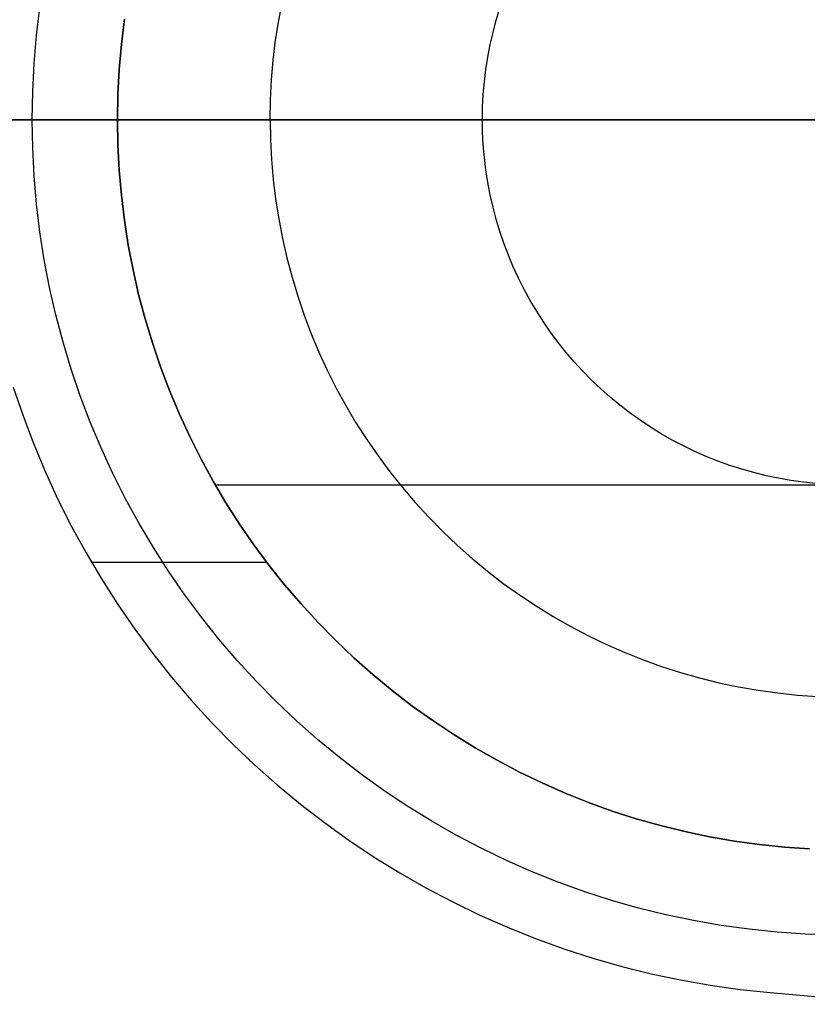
# Model space of a CAD drawing. Header units: millimetres. Extents: x 7986 to 9191, y -11326 to -10283.
# Tile 233 of 256: x 8615 to 8620, y -10672 to -10665. Entities that reach past the tile are written whole.
import ezdxf

# ---------------------------------------------------------------- set-up
doc = ezdxf.new("R2010")
doc.units = ezdxf.units.MM
doc.layers.add('BLANCO METALICO', color=7, linetype='Continuous', true_color=0xededed)
doc.layers.add('color', color=7, linetype='Continuous')

msp = doc.modelspace()

# ---------------------------------------------------------------- linework, layer by layer
at = {"color": 7, "true_color": 0xffffff}
for p, q in [((8606.5817, -10665.8112, 77.0594), (8632.2811, -10665.8112, 77.0594)), ((8606.6009, -10665.8112, 23.0594), (8629.0914, -10665.8112, 23.0594))]:
    msp.add_line(p, q, dxfattribs=at)
at = {"layer": 'BLANCO METALICO'}
for p, q in [((8614.8736, -10665.2339, 156.5815), (8614.8968, -10665.0426, 156.5815)), ((8616.5325, -10665.1321, 157.9822), (8616.5582, -10664.9981, 157.9822)), ((8618.0224, -10665.1295, 159.2315), (8618.0473, -10665.0469, 159.2315)), ((8618.0224, -10665.1295, 160.5815), (8618.0473, -10665.0469, 160.5815)), ((8615.4752, -10665.123, 160.5815), (8615.4544, -10665.2943, 160.5815)), ((8615.4544, -10665.2943, 162.5815), (8615.4752, -10665.123, 162.5815)), ((8616.5113, -10665.267, 157.9822), (8616.5325, -10665.1321, 157.9822)), ((8618.0003, -10665.2129, 159.2315), (8618.0224, -10665.1295, 159.2315)), ((8618.0003, -10665.2129, 160.5815), (8618.0224, -10665.1295, 160.5815)), ((8614.857, -10665.426, 156.5815), (8614.8736, -10665.2339, 156.5815)), ((8617.9811, -10665.2971, 159.2315), (8618.0003, -10665.2129, 159.2315)), ((8617.9811, -10665.2971, 160.5815), (8618.0003, -10665.2129, 160.5815)), ((8615.4544, -10665.2943, 160.5815), (8615.4395, -10665.4663, 160.5815)), ((8615.4395, -10665.4663, 162.5815), (8615.4544, -10665.2943, 162.5815)), ((8616.4949, -10665.4025, 157.9822), (8616.5113, -10665.267, 157.9822)), ((8617.9648, -10665.3818, 159.2315), (8617.9811, -10665.2971, 159.2315)), ((8617.9648, -10665.3818, 160.5815), (8617.9811, -10665.2971, 160.5815)), ((8617.9514, -10665.4671, 159.2315), (8617.9648, -10665.3818, 159.2315)), ((8617.9514, -10665.4671, 160.5815), (8617.9648, -10665.3818, 160.5815)), ((8614.847, -10665.6185, 156.5815), (8614.857, -10665.426, 156.5815)), ((8615.4395, -10665.4663, 160.5815), (8615.4306, -10665.6386, 160.5815)), ((8615.4306, -10665.6386, 162.5815), (8615.4395, -10665.4663, 162.5815)), ((8616.4831, -10665.5384, 157.9822), (8616.4949, -10665.4025, 157.9822)), ((8617.941, -10665.5528, 159.2315), (8617.9514, -10665.4671, 159.2315)), ((8617.941, -10665.5528, 160.5815), (8617.9514, -10665.4671, 160.5815)), ((8616.4761, -10665.6748, 157.9822), (8616.4831, -10665.5384, 157.9822)), ((8617.9336, -10665.6387, 159.2315), (8617.941, -10665.5528, 159.2315)), ((8617.9336, -10665.6387, 160.5815), (8617.941, -10665.5528, 160.5815)), ((8614.8437, -10665.8112, 156.5815), (8614.847, -10665.6185, 156.5815)), ((8615.4306, -10665.6386, 160.5815), (8615.4276, -10665.8112, 160.5815)), ((8615.4276, -10665.8112, 162.5815), (8615.4306, -10665.6386, 162.5815)), ((8617.9291, -10665.7249, 159.2315), (8617.9336, -10665.6387, 159.2315)), ((8617.9291, -10665.7249, 160.5815), (8617.9336, -10665.6387, 160.5815)), ((8616.4737, -10665.8112, 157.9822), (8616.4761, -10665.6748, 157.9822)), ((8617.9276, -10665.8112, 159.2315), (8617.9291, -10665.7249, 159.2315)), ((8617.9276, -10665.8112, 160.5815), (8617.9291, -10665.7249, 160.5815)), ((8611.4637, -10665.8112, 156.5835), (8614.8437, -10665.8112, 156.5815)), ((8613.4627, -10665.8112, 139.9653), (8686.6627, -10665.8112, 139.9653)), ((8686.6627, -10665.8112, 139.1653), (8613.9627, -10665.8112, 139.1653)), ((8615.4276, -10665.8112, 162.5815), (8614.4276, -10665.8112, 162.5815)), ((8614.847, -10666.004, 156.5815), (8614.8437, -10665.8112, 156.5815)), ((8617.9276, -10665.8112, 159.2315), (8614.8437, -10665.8112, 156.5815)), ((8617.9276, -10665.8112, 160.5815), (8615.4276, -10665.8112, 160.5815)), ((8615.4276, -10665.8112, 160.5815), (8615.4276, -10665.8112, 162.5815)), ((8615.4306, -10665.9838, 162.5815), (8615.4276, -10665.8112, 162.5815)), ((8615.4276, -10665.8112, 160.5815), (8615.4306, -10665.9838, 160.5815)), ((8616.4737, -10665.8112, 157.9822), (8616.4761, -10665.9477, 157.9822)), ((8617.9276, -10665.8112, 159.2315), (8617.9276, -10665.8112, 160.5815)), ((8617.9291, -10665.8975, 160.5815), (8617.9276, -10665.8112, 160.5815)), ((8617.9291, -10665.8975, 159.2315), (8617.9276, -10665.8112, 159.2315)), ((8617.9336, -10665.9837, 160.5815), (8617.9291, -10665.8975, 160.5815)), ((8617.9336, -10665.9837, 159.2315), (8617.9291, -10665.8975, 159.2315)), ((8614.857, -10666.1965, 156.5815), (8614.847, -10666.004, 156.5815)), ((8615.4395, -10666.1562, 162.5815), (8615.4306, -10665.9838, 162.5815)), ((8615.4306, -10665.9838, 160.5815), (8615.4395, -10666.1562, 160.5815)), ((8616.4761, -10665.9477, 157.9822), (8616.4831, -10666.084, 157.9822)), ((8617.941, -10666.0697, 160.5815), (8617.9336, -10665.9837, 160.5815)), ((8617.941, -10666.0697, 159.2315), (8617.9336, -10665.9837, 159.2315)), ((8617.9514, -10666.1554, 160.5815), (8617.941, -10666.0697, 160.5815)), ((8617.9514, -10666.1554, 159.2315), (8617.941, -10666.0697, 159.2315)), ((8616.4831, -10666.084, 157.9822), (8616.4949, -10666.22, 157.9822)), ((8614.8736, -10666.3885, 156.5815), (8614.857, -10666.1965, 156.5815)), ((8615.4544, -10666.3281, 162.5815), (8615.4395, -10666.1562, 162.5815)), ((8615.4395, -10666.1562, 160.5815), (8615.4544, -10666.3281, 160.5815)), ((8617.9648, -10666.2406, 160.5815), (8617.9514, -10666.1554, 160.5815)), ((8617.9648, -10666.2406, 159.2315), (8617.9514, -10666.1554, 159.2315)), ((8616.4949, -10666.22, 157.9822), (8616.5113, -10666.3555, 157.9822)), ((8617.9811, -10666.3254, 160.5815), (8617.9648, -10666.2406, 160.5815)), ((8617.9811, -10666.3254, 159.2315), (8617.9648, -10666.2406, 159.2315)), ((8615.4752, -10666.4995, 162.5815), (8615.4544, -10666.3281, 162.5815)), ((8615.4544, -10666.3281, 160.5815), (8615.4752, -10666.4995, 160.5815)), ((8618.0003, -10666.4095, 160.5815), (8617.9811, -10666.3254, 160.5815)), ((8618.0003, -10666.4095, 159.2315), (8617.9811, -10666.3254, 159.2315)), ((8614.8968, -10666.5799, 156.5815), (8614.8736, -10666.3885, 156.5815)), ((8616.5113, -10666.3555, 157.9822), (8616.5325, -10666.4903, 157.9822)), ((8618.0224, -10666.4929, 160.5815), (8618.0003, -10666.4095, 160.5815)), ((8618.0224, -10666.4929, 159.2315), (8618.0003, -10666.4095, 159.2315)), ((8615.5019, -10666.67, 162.5815), (8615.4752, -10666.4995, 162.5815)), ((8615.4752, -10666.4995, 160.5815), (8615.5019, -10666.67, 160.5815)), ((8616.5325, -10666.4903, 157.9822), (8616.5582, -10666.6244, 157.9822)), ((8618.0473, -10666.5756, 160.5815), (8618.0224, -10666.4929, 160.5815)), ((8618.0473, -10666.5756, 159.2315), (8618.0224, -10666.4929, 159.2315)), ((8614.9267, -10666.7703, 156.5815), (8614.8968, -10666.5799, 156.5815)), ((8618.0751, -10666.6573, 160.5815), (8618.0473, -10666.5756, 160.5815)), ((8618.0751, -10666.6573, 159.2315), (8618.0473, -10666.5756, 159.2315)), ((8615.5345, -10666.8395, 162.5815), (8615.5019, -10666.67, 162.5815)), ((8615.5019, -10666.67, 160.5815), (8615.5345, -10666.8395, 160.5815)), ((8616.5582, -10666.6244, 157.9822), (8616.5886, -10666.7575, 157.9822)), ((8618.1057, -10666.738, 160.5815), (8618.0751, -10666.6573, 160.5815)), ((8618.1057, -10666.738, 159.2315), (8618.0751, -10666.6573, 159.2315)), ((8618.1391, -10666.8175, 160.5815), (8618.1057, -10666.738, 160.5815)), ((8618.1391, -10666.8175, 159.2315), (8618.1057, -10666.738, 159.2315)), ((8614.963, -10666.9596, 156.5815), (8614.9267, -10666.7703, 156.5815)), ((8616.5886, -10666.7575, 157.9822), (8616.6235, -10666.8894, 157.9822)), ((8615.5729, -10667.0078, 162.5815), (8615.5345, -10666.8395, 162.5815)), ((8615.5345, -10666.8395, 160.5815), (8615.5729, -10667.0078, 160.5815)), ((8618.1752, -10666.8959, 160.5815), (8618.1391, -10666.8175, 160.5815)), ((8618.1752, -10666.8959, 159.2315), (8618.1391, -10666.8175, 159.2315)), ((8616.6235, -10666.8894, 157.9822), (8616.663, -10667.0201, 157.9822)), ((8618.214, -10666.973, 160.5815), (8618.1752, -10666.8959, 160.5815)), ((8618.214, -10666.973, 159.2315), (8618.1752, -10666.8959, 159.2315)), ((8615.0059, -10667.1476, 156.5815), (8614.963, -10666.9596, 156.5815)), ((8615.6171, -10667.1747, 162.5815), (8615.5729, -10667.0078, 162.5815)), ((8615.5729, -10667.0078, 160.5815), (8615.6171, -10667.1747, 160.5815)), ((8618.2554, -10667.0487, 160.5815), (8618.214, -10666.973, 160.5815)), ((8618.2554, -10667.0487, 159.2315), (8618.214, -10666.973, 159.2315)), ((8616.663, -10667.0201, 157.9822), (8616.707, -10667.1493, 157.9822)), ((8618.2994, -10667.123, 160.5815), (8618.2554, -10667.0487, 160.5815)), ((8618.2994, -10667.123, 159.2315), (8618.2554, -10667.0487, 159.2315)), ((8615.0553, -10667.3339, 156.5815), (8615.0059, -10667.1476, 156.5815)), ((8616.707, -10667.1493, 157.9822), (8616.7554, -10667.2769, 157.9822)), ((8618.346, -10667.1957, 160.5815), (8618.2994, -10667.123, 160.5815)), ((8618.346, -10667.1957, 159.2315), (8618.2994, -10667.123, 159.2315)), ((8615.667, -10667.3399, 162.5815), (8615.6171, -10667.1747, 162.5815)), ((8615.6171, -10667.1747, 160.5815), (8615.667, -10667.3399, 160.5815)), ((8618.395, -10667.2667, 160.5815), (8618.346, -10667.1957, 160.5815)), ((8618.395, -10667.2667, 159.2315), (8618.346, -10667.1957, 159.2315)), ((8616.7554, -10667.2769, 157.9822), (8616.8082, -10667.4028, 157.9822)), ((8618.4464, -10667.336, 160.5815), (8618.395, -10667.2667, 160.5815)), ((8618.4464, -10667.336, 159.2315), (8618.395, -10667.2667, 159.2315)), ((8615.111, -10667.5184, 156.5815), (8615.0553, -10667.3339, 156.5815)), ((8615.7226, -10667.5033, 162.5815), (8615.667, -10667.3399, 162.5815)), ((8615.667, -10667.3399, 160.5815), (8615.7226, -10667.5033, 160.5815)), ((8618.5002, -10667.4035, 160.5815), (8618.4464, -10667.336, 160.5815)), ((8618.5002, -10667.4035, 159.2315), (8618.4464, -10667.336, 159.2315)), ((8616.8082, -10667.4028, 157.9822), (8616.8653, -10667.5268, 157.9822)), ((8618.5563, -10667.469, 160.5815), (8618.5002, -10667.4035, 160.5815)), ((8618.5563, -10667.469, 159.2315), (8618.5002, -10667.4035, 159.2315)), ((8618.6147, -10667.5326, 160.5815), (8618.5563, -10667.469, 160.5815)), ((8618.6147, -10667.5326, 159.2315), (8618.5563, -10667.469, 159.2315)), ((8615.1731, -10667.7009, 156.5815), (8615.111, -10667.5184, 156.5815)), ((8615.7838, -10667.6647, 162.5815), (8615.7226, -10667.5033, 162.5815)), ((8615.7226, -10667.5033, 160.5815), (8615.7838, -10667.6647, 160.5815)), ((8616.8653, -10667.5268, 157.9822), (8616.9266, -10667.6487, 157.9822)), ((8618.6752, -10667.5942, 160.5815), (8618.6147, -10667.5326, 160.5815)), ((8618.6752, -10667.5942, 159.2315), (8618.6147, -10667.5326, 159.2315)), ((8618.7378, -10667.6536, 160.5815), (8618.6752, -10667.5942, 160.5815)), ((8618.7378, -10667.6536, 159.2315), (8618.6752, -10667.5942, 159.2315)), ((8614.7142, -10667.6434, 162.5815), (8614.7808, -10667.8393, 162.5815)), ((8615.8506, -10667.8239, 162.5815), (8615.7838, -10667.6647, 162.5815)), ((8615.7838, -10667.6647, 160.5815), (8615.8506, -10667.8239, 160.5815)), ((8616.9266, -10667.6487, 157.9822), (8616.9921, -10667.7685, 157.9822)), ((8618.8024, -10667.7108, 160.5815), (8618.7378, -10667.6536, 160.5815)), ((8618.8024, -10667.7108, 159.2315), (8618.7378, -10667.6536, 159.2315)), ((8615.2415, -10667.8811, 156.5815), (8615.1731, -10667.7009, 156.5815)), ((8618.8689, -10667.7658, 160.5815), (8618.8024, -10667.7108, 160.5815)), ((8618.8689, -10667.7658, 159.2315), (8618.8024, -10667.7108, 159.2315)), ((8615.9228, -10667.9806, 162.5815), (8615.8506, -10667.8239, 162.5815)), ((8615.8506, -10667.8239, 160.5815), (8615.9228, -10667.9806, 160.5815)), ((8616.9921, -10667.7685, 157.9822), (8617.0617, -10667.8859, 157.9822)), ((8618.9373, -10667.8184, 160.5815), (8618.8689, -10667.7658, 160.5815)), ((8618.9373, -10667.8184, 159.2315), (8618.8689, -10667.7658, 159.2315)), ((8619.0075, -10667.8687, 160.5815), (8618.9373, -10667.8184, 160.5815)), ((8619.0075, -10667.8687, 159.2315), (8618.9373, -10667.8184, 159.2315)), ((8614.7808, -10667.8393, 162.5815), (8614.854, -10668.0328, 162.5815)), ((8615.316, -10668.0589, 156.5815), (8615.2415, -10667.8811, 156.5815)), ((8617.0617, -10667.8859, 157.9822), (8617.1353, -10668.0008, 157.9822)), ((8619.0793, -10667.9165, 160.5815), (8619.0075, -10667.8687, 160.5815)), ((8619.0793, -10667.9165, 159.2315), (8619.0075, -10667.8687, 159.2315)), ((8619.1528, -10667.9618, 160.5815), (8619.0793, -10667.9165, 160.5815)), ((8619.1528, -10667.9618, 159.2315), (8619.0793, -10667.9165, 159.2315)), ((8616.0003, -10668.1348, 162.5815), (8615.9228, -10667.9806, 162.5815)), ((8615.9228, -10667.9806, 160.5815), (8616.0003, -10668.1348, 160.5815)), ((8617.1353, -10668.0008, 157.9822), (8617.2129, -10668.1131, 157.9822)), ((8619.2278, -10668.0045, 160.5815), (8619.1528, -10667.9618, 160.5815)), ((8619.2278, -10668.0045, 159.2315), (8619.1528, -10667.9618, 159.2315)), ((8619.3042, -10668.0446, 160.5815), (8619.2278, -10668.0045, 160.5815)), ((8619.3042, -10668.0446, 159.2315), (8619.2278, -10668.0045, 159.2315)), ((8614.854, -10668.0328, 162.5815), (8614.9339, -10668.2236, 162.5815)), ((8615.3967, -10668.234, 156.5815), (8615.316, -10668.0589, 156.5815)), ((8619.3819, -10668.082, 160.5815), (8619.3042, -10668.0446, 160.5815)), ((8619.3819, -10668.082, 159.2315), (8619.3042, -10668.0446, 159.2315)), ((8619.461, -10668.1168, 160.5815), (8619.3819, -10668.082, 160.5815)), ((8619.461, -10668.1168, 159.2315), (8619.3819, -10668.082, 159.2315)), ((8616.0832, -10668.2863, 162.5815), (8616.0003, -10668.1348, 162.5815)), ((8616.0003, -10668.1348, 160.5815), (8616.0832, -10668.2863, 160.5815)), ((8617.2129, -10668.1131, 157.9822), (8617.2942, -10668.2227, 157.9822)), ((8619.5411, -10668.1488, 160.5815), (8619.461, -10668.1168, 160.5815)), ((8619.5411, -10668.1488, 159.2315), (8619.461, -10668.1168, 159.2315)), ((8619.6223, -10668.178, 160.5815), (8619.5411, -10668.1488, 160.5815)), ((8619.6223, -10668.178, 159.2315), (8619.5411, -10668.1488, 159.2315)), ((8614.9339, -10668.2236, 162.5815), (8615.0204, -10668.4116, 162.5815)), ((8617.2942, -10668.2227, 157.9822), (8617.3793, -10668.3294, 157.9822)), ((8619.7045, -10668.2044, 160.5815), (8619.6223, -10668.178, 160.5815)), ((8619.7045, -10668.2044, 159.2315), (8619.6223, -10668.178, 159.2315)), ((8619.7875, -10668.2279, 160.5815), (8619.7045, -10668.2044, 160.5815)), ((8619.7875, -10668.2279, 159.2315), (8619.7045, -10668.2044, 159.2315)), ((8619.8713, -10668.2485, 160.5815), (8619.7875, -10668.2279, 160.5815)), ((8619.8713, -10668.2485, 159.2315), (8619.7875, -10668.2279, 159.2315)), ((8615.4833, -10668.4062, 156.5815), (8615.3967, -10668.234, 156.5815)), ((8616.1712, -10668.4347, 162.5815), (8616.0832, -10668.2863, 162.5815)), ((8616.0832, -10668.2863, 160.5815), (8616.1712, -10668.4347, 160.5815)), ((8619.9558, -10668.2663, 160.5815), (8619.8713, -10668.2485, 160.5815)), ((8619.9558, -10668.2663, 159.2315), (8619.8713, -10668.2485, 159.2315)), ((8620.0408, -10668.2811, 160.5815), (8619.9558, -10668.2663, 160.5815)), ((8620.0408, -10668.2811, 159.2315), (8619.9558, -10668.2663, 159.2315)), ((8620.1263, -10668.293, 160.5815), (8620.0408, -10668.2811, 160.5815)), ((8620.1263, -10668.293, 159.2315), (8620.0408, -10668.2811, 159.2315)), ((8620.2121, -10668.3019, 160.5815), (8620.1263, -10668.293, 160.5815)), ((8620.2121, -10668.3019, 159.2315), (8620.1263, -10668.293, 159.2315)), ((8616.0975, -10668.3112, 160.5815), (8620.4276, -10668.3112, 160.5815)), ((8617.3793, -10668.3294, 157.9822), (8617.4681, -10668.4332, 157.9822)), ((8615.0204, -10668.4116, 162.5815), (8615.1132, -10668.5964, 162.5815)), ((8615.5758, -10668.5753, 156.5815), (8615.4833, -10668.4062, 156.5815)), ((8616.2643, -10668.5801, 162.5815), (8616.1712, -10668.4347, 162.5815)), ((8616.1712, -10668.4347, 160.5815), (8616.2643, -10668.5801, 160.5815)), ((8617.4681, -10668.4332, 157.9822), (8617.5603, -10668.5338, 157.9822)), ((8617.5603, -10668.5338, 157.9822), (8617.656, -10668.6311, 157.9822)), ((8615.1132, -10668.5964, 162.5815), (8615.2124, -10668.778, 162.5815)), ((8615.6741, -10668.7411, 156.5815), (8615.5758, -10668.5753, 156.5815)), ((8616.3623, -10668.7222, 162.5815), (8616.2643, -10668.5801, 162.5815)), ((8616.2643, -10668.5801, 160.5815), (8616.3623, -10668.7222, 160.5815)), ((8617.656, -10668.6311, 157.9822), (8617.755, -10668.7251, 157.9822)), ((8615.7781, -10668.9035, 156.5815), (8615.6741, -10668.7411, 156.5815)), ((8616.4652, -10668.8607, 162.5815), (8616.3623, -10668.7222, 162.5815)), ((8616.3623, -10668.7222, 160.5815), (8616.4652, -10668.8607, 160.5815)), ((8617.755, -10668.7251, 157.9822), (8617.8572, -10668.8156, 157.9822)), ((8615.2124, -10668.778, 162.5815), (8615.3178, -10668.956, 162.5815)), ((8617.8572, -10668.8156, 157.9822), (8617.9624, -10668.9025, 157.9822)), ((8615.2481, -10668.8398, 162.5815), (8616.4492, -10668.8398, 162.5815)), ((8615.8876, -10669.0621, 156.5815), (8615.7781, -10668.9035, 156.5815)), ((8616.5729, -10668.9957, 162.5815), (8616.4652, -10668.8607, 162.5815)), ((8616.4652, -10668.8607, 160.5815), (8616.5729, -10668.9957, 160.5815)), ((8617.9624, -10668.9025, 157.9822), (8618.0706, -10668.9858, 157.9822)), ((8615.3178, -10668.956, 162.5815), (8615.4292, -10669.1303, 162.5815)), ((8616.6851, -10669.1268, 162.5815), (8616.5729, -10668.9957, 162.5815)), ((8616.5729, -10668.9957, 160.5815), (8616.6851, -10669.1268, 160.5815)), ((8618.0706, -10668.9858, 157.9822), (8618.1815, -10669.0652, 157.9822)), ((8616.0025, -10669.2169, 156.5815), (8615.8876, -10669.0621, 156.5815)), ((8618.1815, -10669.0652, 157.9822), (8618.2952, -10669.1408, 157.9822)), ((8615.4292, -10669.1303, 162.5815), (8615.5466, -10669.3006, 162.5815)), ((8616.8017, -10669.254, 162.5815), (8616.6851, -10669.1268, 162.5815)), ((8616.6851, -10669.1268, 160.5815), (8616.8017, -10669.254, 160.5815)), ((8618.2952, -10669.1408, 157.9822), (8618.4114, -10669.2124, 157.9822)), ((8616.1227, -10669.3676, 156.5815), (8616.0025, -10669.2169, 156.5815)), ((8618.4114, -10669.2124, 157.9822), (8618.53, -10669.28, 157.9822)), ((8615.5466, -10669.3006, 162.5815), (8615.6698, -10669.4668, 162.5815)), ((8616.9227, -10669.3771, 162.5815), (8616.8017, -10669.254, 162.5815)), ((8616.8017, -10669.254, 160.5815), (8616.9227, -10669.3771, 160.5815)), ((8618.53, -10669.28, 157.9822), (8618.6508, -10669.3434, 157.9822)), ((8616.248, -10669.5141, 156.5815), (8616.1227, -10669.3676, 156.5815)), ((8618.6508, -10669.3434, 157.9822), (8618.7738, -10669.4027, 157.9822)), ((8617.0479, -10669.496, 162.5815), (8616.9227, -10669.3771, 162.5815)), ((8616.9227, -10669.3771, 160.5815), (8617.0479, -10669.496, 160.5815)), ((8618.7738, -10669.4027, 157.9822), (8618.8988, -10669.4576, 157.9822)), ((8615.6698, -10669.4668, 162.5815), (8615.7987, -10669.6287, 162.5815)), ((8617.1771, -10669.6105, 162.5815), (8617.0479, -10669.496, 162.5815)), ((8617.0479, -10669.496, 160.5815), (8617.1771, -10669.6105, 160.5815)), ((8618.8988, -10669.4576, 157.9822), (8619.0255, -10669.5082, 157.9822)), ((8619.0255, -10669.5082, 157.9822), (8619.154, -10669.5544, 157.9822)), ((8616.3783, -10669.6561, 156.5815), (8616.248, -10669.5141, 156.5815)), ((8619.154, -10669.5544, 157.9822), (8619.2839, -10669.5961, 157.9822)), ((8615.7987, -10669.6287, 162.5815), (8615.933, -10669.786, 162.5815)), ((8617.3102, -10669.7204, 162.5815), (8617.1771, -10669.6105, 162.5815)), ((8617.1771, -10669.6105, 160.5815), (8617.3102, -10669.7204, 160.5815)), ((8619.2839, -10669.5961, 157.9822), (8619.4153, -10669.6333, 157.9822)), ((8619.4153, -10669.6333, 157.9822), (8619.5478, -10669.666, 157.9822)), ((8616.5134, -10669.7936, 156.5815), (8616.3783, -10669.6561, 156.5815)), ((8619.5478, -10669.666, 157.9822), (8619.6814, -10669.6941, 157.9822)), ((8619.6814, -10669.6941, 157.9822), (8619.8158, -10669.7175, 157.9822)), ((8617.447, -10669.8257, 162.5815), (8617.3102, -10669.7204, 162.5815)), ((8617.3102, -10669.7204, 160.5815), (8617.447, -10669.8257, 160.5815)), ((8619.8158, -10669.7175, 157.9822), (8619.951, -10669.7363, 157.9822)), ((8619.951, -10669.7363, 157.9822), (8620.0868, -10669.7504, 157.9822)), ((8620.0868, -10669.7504, 157.9822), (8620.223, -10669.7598, 157.9822)), ((8615.933, -10669.786, 162.5815), (8616.0727, -10669.9386, 162.5815)), ((8616.6532, -10669.9263, 156.5815), (8616.5134, -10669.7936, 156.5815)), ((8617.5873, -10669.9261, 162.5815), (8617.447, -10669.8257, 162.5815)), ((8617.447, -10669.8257, 160.5815), (8617.5873, -10669.9261, 160.5815)), ((8616.0727, -10669.9386, 162.5815), (8616.2176, -10670.0862, 162.5815)), ((8616.7975, -10670.0542, 156.5815), (8616.6532, -10669.9263, 156.5815)), ((8617.731, -10670.0217, 162.5815), (8617.5873, -10669.9261, 162.5815)), ((8617.5873, -10669.9261, 160.5815), (8617.731, -10670.0217, 160.5815)), ((8617.878, -10670.1123, 162.5815), (8617.731, -10670.0217, 162.5815)), ((8617.731, -10670.0217, 160.5815), (8617.878, -10670.1123, 160.5815)), ((8616.2176, -10670.0862, 162.5815), (8616.3675, -10670.2288, 162.5815)), ((8616.9461, -10670.1769, 156.5815), (8616.7975, -10670.0542, 156.5815)), ((8618.0279, -10670.1977, 162.5815), (8617.878, -10670.1123, 162.5815)), ((8617.878, -10670.1123, 160.5815), (8618.0279, -10670.1977, 160.5815)), ((8617.0988, -10670.2945, 156.5815), (8616.9461, -10670.1769, 156.5815)), ((8616.3675, -10670.2288, 162.5815), (8616.5222, -10670.3662, 162.5815)), ((8618.1808, -10670.278, 162.5815), (8618.0279, -10670.1977, 162.5815)), ((8618.0279, -10670.1977, 160.5815), (8618.1808, -10670.278, 160.5815)), ((8617.2556, -10670.4067, 156.5815), (8617.0988, -10670.2945, 156.5815)), ((8618.3363, -10670.3528, 162.5815), (8618.1808, -10670.278, 162.5815)), ((8618.1808, -10670.278, 160.5815), (8618.3363, -10670.3528, 160.5815)), ((8616.5222, -10670.3662, 162.5815), (8616.6815, -10670.4981, 162.5815)), ((8618.4943, -10670.4223, 162.5815), (8618.3363, -10670.3528, 162.5815)), ((8618.3363, -10670.3528, 160.5815), (8618.4943, -10670.4223, 160.5815)), ((8617.4161, -10670.5135, 156.5815), (8617.2556, -10670.4067, 156.5815)), ((8618.6546, -10670.4863, 162.5815), (8618.4943, -10670.4223, 162.5815)), ((8618.4943, -10670.4223, 160.5815), (8618.6546, -10670.4863, 160.5815)), ((8616.6815, -10670.4981, 162.5815), (8616.8453, -10670.6245, 162.5815)), ((8617.5802, -10670.6146, 156.5815), (8617.4161, -10670.5135, 156.5815)), ((8618.817, -10670.5447, 162.5815), (8618.6546, -10670.4863, 162.5815)), ((8618.6546, -10670.4863, 160.5815), (8618.817, -10670.5447, 160.5815)), ((8618.9814, -10670.5975, 162.5815), (8618.817, -10670.5447, 162.5815)), ((8618.817, -10670.5447, 160.5815), (8618.9814, -10670.5975, 160.5815)), ((8616.8453, -10670.6245, 162.5815), (8617.0134, -10670.7451, 162.5815)), ((8617.7477, -10670.71, 156.5815), (8617.5802, -10670.6146, 156.5815)), ((8619.1474, -10670.6446, 162.5815), (8618.9814, -10670.5975, 162.5815)), ((8618.9814, -10670.5975, 160.5815), (8619.1474, -10670.6446, 160.5815)), ((8619.315, -10670.6859, 162.5815), (8619.1474, -10670.6446, 162.5815)), ((8619.1474, -10670.6446, 160.5815), (8619.315, -10670.6859, 160.5815)), ((8617.9184, -10670.7996, 156.5815), (8617.7477, -10670.71, 156.5815)), ((8619.4839, -10670.7214, 162.5815), (8619.315, -10670.6859, 162.5815)), ((8619.315, -10670.6859, 160.5815), (8619.4839, -10670.7214, 160.5815)), ((8619.654, -10670.751, 162.5815), (8619.4839, -10670.7214, 162.5815)), ((8619.4839, -10670.7214, 160.5815), (8619.654, -10670.751, 160.5815)), ((8617.0134, -10670.7451, 162.5815), (8617.1855, -10670.8599, 162.5815)), ((8619.8249, -10670.7748, 162.5815), (8619.654, -10670.751, 162.5815)), ((8619.654, -10670.751, 160.5815), (8619.8249, -10670.7748, 160.5815)), ((8619.9966, -10670.7926, 162.5815), (8619.8249, -10670.7748, 162.5815)), ((8619.8249, -10670.7748, 160.5815), (8619.9966, -10670.7926, 160.5815)), ((8620.1688, -10670.8045, 162.5815), (8619.9966, -10670.7926, 162.5815)), ((8619.9966, -10670.7926, 160.5815), (8620.1688, -10670.8045, 160.5815)), ((8617.1855, -10670.8599, 162.5815), (8617.3615, -10670.9686, 162.5815)), ((8618.092, -10670.8833, 156.5815), (8617.9184, -10670.7996, 156.5815)), ((8618.2685, -10670.9609, 156.5815), (8618.092, -10670.8833, 156.5815)), ((8617.3615, -10670.9686, 162.5815), (8617.5411, -10671.0713, 162.5815)), ((8618.4475, -10671.0323, 156.5815), (8618.2685, -10670.9609, 156.5815)), ((8618.6289, -10671.0975, 156.5815), (8618.4475, -10671.0323, 156.5815)), ((8617.5411, -10671.0713, 162.5815), (8617.7241, -10671.1676, 162.5815)), ((8618.8124, -10671.1565, 156.5815), (8618.6289, -10671.0975, 156.5815)), ((8617.7241, -10671.1676, 162.5815), (8617.9104, -10671.2577, 162.5815)), ((8618.9979, -10671.209, 156.5815), (8618.8124, -10671.1565, 156.5815)), ((8617.9104, -10671.2577, 162.5815), (8618.0997, -10671.3412, 162.5815)), ((8619.1851, -10671.2552, 156.5815), (8618.9979, -10671.209, 156.5815)), ((8619.3737, -10671.2948, 156.5815), (8619.1851, -10671.2552, 156.5815)), ((8619.5636, -10671.3279, 156.5815), (8619.3737, -10671.2948, 156.5815)), ((8619.7545, -10671.3545, 156.5815), (8619.5636, -10671.3279, 156.5815)), ((8618.0997, -10671.3412, 162.5815), (8618.2917, -10671.4182, 162.5815)), ((8619.9463, -10671.3744, 156.5815), (8619.7545, -10671.3545, 156.5815)), ((8620.1386, -10671.3877, 156.5815), (8619.9463, -10671.3744, 156.5815)), ((8620.3312, -10671.3943, 156.5815), (8620.1386, -10671.3877, 156.5815)), ((8618.2917, -10671.4182, 162.5815), (8618.4862, -10671.4885, 162.5815)), ((8618.4862, -10671.4885, 162.5815), (8618.6831, -10671.552, 162.5815)), ((8618.6831, -10671.552, 162.5815), (8618.8821, -10671.6087, 162.5815)), ((8618.8821, -10671.6087, 162.5815), (8619.0828, -10671.6586, 162.5815)), ((8619.0828, -10671.6586, 162.5815), (8619.2852, -10671.7015, 162.5815)), ((8619.2852, -10671.7015, 162.5815), (8619.489, -10671.7373, 162.5815)), ((8619.489, -10671.7373, 162.5815), (8619.6938, -10671.7662, 162.5815)), ((8619.6938, -10671.7662, 162.5815), (8619.8995, -10671.7879, 162.5815)), ((8619.8995, -10671.7879, 162.5815), (8620.8094, -10671.8683, 162.5815))]:
    msp.add_line(p, q, dxfattribs=at)
at = {"layer": 'color'}
msp.add_line((8515.463, -10665.8112, 17.5594), (8661.463, -10665.8112, 17.5594), dxfattribs=at)

doc.saveas('drawing.dxf')
